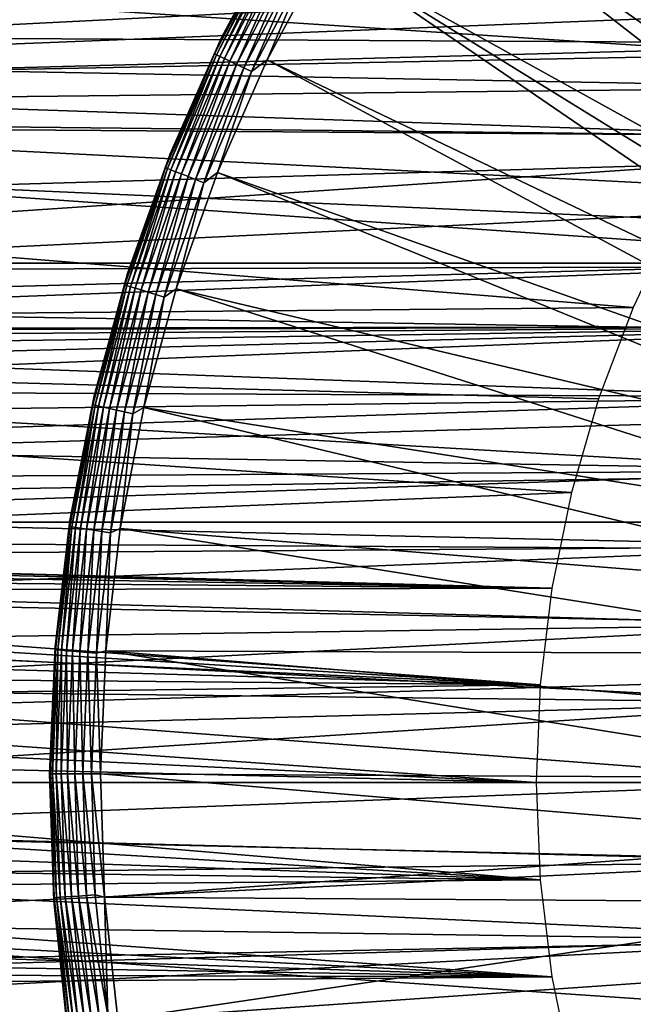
# Model space of a CAD drawing. Header units: millimetres. Extents: x -40 to 40, y -40 to 40.
# Tile 11 of 36: x -15.3 to -9.8, y -2 to 6.7. Entities that reach past the tile are written whole.
import ezdxf

# ---------------------------------------------------------------- set-up
doc = ezdxf.new("R2010")
doc.units = ezdxf.units.MM
doc.header["$LTSCALE"] = 81.481481
for name, color, linetype in [('12', 7, 'CONTINUOUS'), ('14', 7, 'CONTINUOUS'), ('18', 7, 'CONTINUOUS'), ('19', 7, 'CONTINUOUS'), ('2', 7, 'CONTINUOUS'), ('23', 7, 'CONTINUOUS'), ('25', 7, 'CONTINUOUS'), ('9', 7, 'CONTINUOUS')]:
    doc.layers.add(name, color=color, linetype=linetype)

msp = doc.modelspace()

# ---------------------------------------------------------------- linework, layer by layer
at = {"layer": '12', "color": 7, "linetype": 'Continuous'}
for points in [[(-9.842, 10.7159, -14.795), (-5.3661, 5.2397, -15.5), (-10.6153, 9.9504, -14.795), (-9.842, 10.7159, -14.795)], [(-10.6153, 9.9504, -14.795), (-5.8113, 4.7412, -15.5), (-11.3292, 9.1293, -14.795), (-10.6153, 9.9504, -14.795)], [(-5.5943, 4.9954, -15.5), (-5.8113, 4.7412, -15.5), (-10.6153, 9.9504, -14.795), (-5.5943, 4.9954, -15.5)], [(-5.3661, 5.2397, -15.5), (-5.5943, 4.9954, -15.5), (-10.6153, 9.9504, -14.795), (-5.3661, 5.2397, -15.5)], [(-11.3292, 9.1293, -14.795), (-6.0168, 4.4775, -15.5), (-11.9798, 8.2571, -14.795), (-11.3292, 9.1293, -14.795)], [(-5.8113, 4.7412, -15.5), (-6.0168, 4.4775, -15.5), (-11.3292, 9.1293, -14.795), (-5.8113, 4.7412, -15.5)], [(-11.9798, 8.2571, -14.795), (-6.3916, 3.924, -15.5), (-12.5633, 7.3388, -14.795), (-11.9798, 8.2571, -14.795)], [(-6.2104, 4.2049, -15.5), (-6.3916, 3.924, -15.5), (-11.9798, 8.2571, -14.795), (-6.2104, 4.2049, -15.5)], [(-6.0168, 4.4775, -15.5), (-6.2104, 4.2049, -15.5), (-11.9798, 8.2571, -14.795), (-6.0168, 4.4775, -15.5)], [(-12.5633, 7.3388, -14.795), (-6.7156, 3.3393, -15.5), (-13.0766, 6.3794, -14.795), (-12.5633, 7.3388, -14.795)], [(-6.5601, 3.6353, -15.5), (-6.7156, 3.3393, -15.5), (-12.5633, 7.3388, -14.795), (-6.5601, 3.6353, -15.5)], [(-6.3916, 3.924, -15.5), (-6.5601, 3.6353, -15.5), (-12.5633, 7.3388, -14.795), (-6.3916, 3.924, -15.5)], [(-13.0766, 6.3794, -14.795), (-6.8577, 3.0367, -15.5), (-13.5168, 5.3844, -14.795), (-13.0766, 6.3794, -14.795)], [(-6.7156, 3.3393, -15.5), (-6.8577, 3.0367, -15.5), (-13.0766, 6.3794, -14.795), (-6.7156, 3.3393, -15.5)], [(-13.5168, 5.3844, -14.795), (-6.9862, 2.7281, -15.5), (-13.8814, 4.3592, -14.795), (-13.5168, 5.3844, -14.795)], [(-6.8577, 3.0367, -15.5), (-6.9862, 2.7281, -15.5), (-13.5168, 5.3844, -14.795), (-6.8577, 3.0367, -15.5)], [(-13.8814, 4.3592, -14.795), (-7.1675, 2.2083, -15.5), (-14.1683, 3.3096, -14.795), (-13.8814, 4.3592, -14.795)], [(-6.9862, 2.7281, -15.5), (-7.1675, 2.2083, -15.5), (-13.8814, 4.3592, -14.795), (-6.9862, 2.7281, -15.5)], [(-14.1683, 3.3096, -14.795), (-7.3102, 1.6764, -15.5), (-14.376, 2.2416, -14.795), (-14.1683, 3.3096, -14.795)], [(-7.1675, 2.2083, -15.5), (-7.3102, 1.6764, -15.5), (-14.1683, 3.3096, -14.795), (-7.1675, 2.2083, -15.5)], [(-14.376, 2.2416, -14.795), (-7.4136, 1.1355, -15.5), (-14.5034, 1.161, -14.795), (-14.376, 2.2416, -14.795)], [(-7.3102, 1.6764, -15.5), (-7.4136, 1.1355, -15.5), (-14.376, 2.2416, -14.795), (-7.3102, 1.6764, -15.5)], [(-7.4999, 0.0381, -15.5), (-14.5496, 0.0739, -14.795), (-14.5034, 1.161, -14.795), (-7.4999, 0.0381, -15.5)], [(-7.4136, 1.1355, -15.5), (-7.4769, 0.5884, -15.5), (-14.5034, 1.161, -14.795), (-7.4136, 1.1355, -15.5)], [(-7.4769, 0.5884, -15.5), (-7.4999, 0.0381, -15.5), (-14.5034, 1.161, -14.795), (-7.4769, 0.5884, -15.5)]]:
    msp.add_3dface(points, dxfattribs=at)
at = {"layer": '14', "color": 7, "linetype": 'Continuous'}
for points in [[(-14.5496, 0.0739, -14.795), (-7.4825, -0.5124, -15.5), (-14.5144, -1.0136, -14.795), (-14.5496, 0.0739, -14.795)], [(-14.5496, 0.0739, -14.795), (-7.4999, 0.0381, -15.5), (-7.4825, -0.5124, -15.5), (-14.5496, 0.0739, -14.795)], [(-7.4825, -0.5124, -15.5), (-7.4247, -1.0601, -15.5), (-14.5144, -1.0136, -14.795), (-7.4825, -0.5124, -15.5)], [(-14.5144, -1.0136, -14.795), (-7.4247, -1.0601, -15.5), (-14.3981, -2.0954, -14.795), (-14.5144, -1.0136, -14.795)], [(-7.4247, -1.0601, -15.5), (-7.3269, -1.602, -15.5), (-14.3981, -2.0954, -14.795), (-7.4247, -1.0601, -15.5)], [(-14.3981, -2.0954, -14.795), (-7.3269, -1.602, -15.5), (-14.2012, -3.1655, -14.795), (-14.3981, -2.0954, -14.795)], [(-7.3269, -1.602, -15.5), (-7.1896, -2.1354, -15.5), (-14.2012, -3.1655, -14.795), (-7.3269, -1.602, -15.5)]]:
    msp.add_3dface(points, dxfattribs=at)
at = {"layer": '18', "color": 7, "linetype": 'Continuous'}
for points in [[(-12.9521, 7.5659, -14.2975), (-13.0376, 7.4044, -14.3783), (-13.4813, 6.5768, -14.2975), (-12.9521, 7.5659, -14.2975)], [(-13.0376, 7.4044, -14.3783), (-13.5433, 6.4329, -14.3783), (-13.4813, 6.5768, -14.2975), (-13.0376, 7.4044, -14.3783)], [(-13.0376, 7.4044, -14.3783), (-13.5254, 6.4245, -14.4576), (-13.5433, 6.4329, -14.3783), (-13.0376, 7.4044, -14.3783)], [(-13.0204, 7.3946, -14.4576), (-13.5254, 6.4245, -14.4576), (-13.0376, 7.4044, -14.3783), (-13.0204, 7.3946, -14.4576)], [(-13.0204, 7.3946, -14.4576), (-13.4962, 6.4106, -14.5326), (-13.5254, 6.4245, -14.4576), (-13.0204, 7.3946, -14.4576)], [(-12.9922, 7.3786, -14.5326), (-13.4962, 6.4106, -14.5326), (-13.0204, 7.3946, -14.4576), (-12.9922, 7.3786, -14.5326)], [(-12.9922, 7.3786, -14.5326), (-13.4562, 6.3916, -14.6014), (-13.4962, 6.4106, -14.5326), (-12.9922, 7.3786, -14.5326)], [(-12.9538, 7.3568, -14.6014), (-13.4562, 6.3916, -14.6014), (-12.9922, 7.3786, -14.5326), (-12.9538, 7.3568, -14.6014)], [(-12.9538, 7.3568, -14.6014), (-13.4067, 6.3681, -14.662), (-13.4562, 6.3916, -14.6014), (-12.9538, 7.3568, -14.6014)], [(-12.9061, 7.3297, -14.662), (-13.4067, 6.3681, -14.662), (-12.9538, 7.3568, -14.6014), (-12.9061, 7.3297, -14.662)], [(-12.9061, 7.3297, -14.662), (-13.349, 6.3407, -14.7129), (-13.4067, 6.3681, -14.662), (-12.9061, 7.3297, -14.662)], [(-12.8505, 7.2982, -14.7129), (-13.349, 6.3407, -14.7129), (-12.9061, 7.3297, -14.662), (-12.8505, 7.2982, -14.7129)], [(-12.5633, 7.3388, -14.795), (-13.0766, 6.3794, -14.795), (-12.7216, 7.2249, -14.7803), (-12.5633, 7.3388, -14.795)], [(-12.8505, 7.2982, -14.7129), (-13.2845, 6.31, -14.7527), (-13.349, 6.3407, -14.7129), (-12.8505, 7.2982, -14.7129)], [(-12.7885, 7.2629, -14.7527), (-13.2845, 6.31, -14.7527), (-12.8505, 7.2982, -14.7129), (-12.7885, 7.2629, -14.7527)], [(-12.7885, 7.2629, -14.7527), (-13.215, 6.277, -14.7803), (-13.2845, 6.31, -14.7527), (-12.7885, 7.2629, -14.7527)], [(-12.7216, 7.2249, -14.7803), (-13.215, 6.277, -14.7803), (-12.7885, 7.2629, -14.7527), (-12.7216, 7.2249, -14.7803)], [(-12.7216, 7.2249, -14.7803), (-13.0766, 6.3794, -14.795), (-13.215, 6.277, -14.7803), (-12.7216, 7.2249, -14.7803)], [(-13.4813, 6.5768, -14.2975), (-13.5433, 6.4329, -14.3783), (-13.9351, 5.551, -14.2975), (-13.4813, 6.5768, -14.2975)], [(-13.5433, 6.4329, -14.3783), (-13.9767, 5.4272, -14.3783), (-13.9351, 5.551, -14.2975), (-13.5433, 6.4329, -14.3783)], [(-13.5433, 6.4329, -14.3783), (-13.9583, 5.42, -14.4576), (-13.9767, 5.4272, -14.3783), (-13.5433, 6.4329, -14.3783)], [(-13.5254, 6.4245, -14.4576), (-13.9583, 5.42, -14.4576), (-13.5433, 6.4329, -14.3783), (-13.5254, 6.4245, -14.4576)], [(-13.5254, 6.4245, -14.4576), (-13.9281, 5.4083, -14.5326), (-13.9583, 5.42, -14.4576), (-13.5254, 6.4245, -14.4576)], [(-13.4962, 6.4106, -14.5326), (-13.9281, 5.4083, -14.5326), (-13.5254, 6.4245, -14.4576), (-13.4962, 6.4106, -14.5326)], [(-13.4962, 6.4106, -14.5326), (-13.8869, 5.3923, -14.6014), (-13.9281, 5.4083, -14.5326), (-13.4962, 6.4106, -14.5326)], [(-13.4562, 6.3916, -14.6014), (-13.8869, 5.3923, -14.6014), (-13.4962, 6.4106, -14.5326), (-13.4562, 6.3916, -14.6014)], [(-13.4562, 6.3916, -14.6014), (-13.8358, 5.3725, -14.662), (-13.8869, 5.3923, -14.6014), (-13.4562, 6.3916, -14.6014)], [(-13.4067, 6.3681, -14.662), (-13.8358, 5.3725, -14.662), (-13.4562, 6.3916, -14.6014), (-13.4067, 6.3681, -14.662)], [(-13.4067, 6.3681, -14.662), (-13.7762, 5.3493, -14.7129), (-13.8358, 5.3725, -14.662), (-13.4067, 6.3681, -14.662)], [(-13.349, 6.3407, -14.7129), (-13.7762, 5.3493, -14.7129), (-13.4067, 6.3681, -14.662), (-13.349, 6.3407, -14.7129)], [(-13.0766, 6.3794, -14.795), (-13.5168, 5.3844, -14.795), (-13.215, 6.277, -14.7803), (-13.0766, 6.3794, -14.795)], [(-13.349, 6.3407, -14.7129), (-13.7097, 5.3235, -14.7527), (-13.7762, 5.3493, -14.7129), (-13.349, 6.3407, -14.7129)], [(-13.2845, 6.31, -14.7527), (-13.7097, 5.3235, -14.7527), (-13.349, 6.3407, -14.7129), (-13.2845, 6.31, -14.7527)], [(-13.2845, 6.31, -14.7527), (-13.638, 5.2957, -14.7803), (-13.7097, 5.3235, -14.7527), (-13.2845, 6.31, -14.7527)], [(-13.215, 6.277, -14.7803), (-13.638, 5.2957, -14.7803), (-13.2845, 6.31, -14.7527), (-13.215, 6.277, -14.7803)], [(-13.215, 6.277, -14.7803), (-13.5168, 5.3844, -14.795), (-13.638, 5.2957, -14.7803), (-13.215, 6.277, -14.7803)], [(-13.9351, 5.551, -14.2975), (-13.9767, 5.4272, -14.3783), (-14.3109, 4.4941, -14.2975), (-13.9351, 5.551, -14.2975)], [(-13.9767, 5.4272, -14.3783), (-14.3356, 4.3925, -14.3783), (-14.3109, 4.4941, -14.2975), (-13.9767, 5.4272, -14.3783)], [(-13.9767, 5.4272, -14.3783), (-14.3167, 4.3867, -14.4576), (-14.3356, 4.3925, -14.3783), (-13.9767, 5.4272, -14.3783)], [(-13.9583, 5.42, -14.4576), (-14.3167, 4.3867, -14.4576), (-13.9767, 5.4272, -14.3783), (-13.9583, 5.42, -14.4576)], [(-13.9583, 5.42, -14.4576), (-14.2857, 4.3772, -14.5326), (-14.3167, 4.3867, -14.4576), (-13.9583, 5.42, -14.4576)], [(-13.9281, 5.4083, -14.5326), (-14.2857, 4.3772, -14.5326), (-13.9583, 5.42, -14.4576), (-13.9281, 5.4083, -14.5326)], [(-13.9281, 5.4083, -14.5326), (-14.2435, 4.3643, -14.6014), (-14.2857, 4.3772, -14.5326), (-13.9281, 5.4083, -14.5326)], [(-13.8869, 5.3923, -14.6014), (-14.2435, 4.3643, -14.6014), (-13.9281, 5.4083, -14.5326), (-13.8869, 5.3923, -14.6014)], [(-13.8869, 5.3923, -14.6014), (-14.1911, 4.3482, -14.662), (-14.2435, 4.3643, -14.6014), (-13.8869, 5.3923, -14.6014)], [(-13.8358, 5.3725, -14.662), (-14.1911, 4.3482, -14.662), (-13.8869, 5.3923, -14.6014), (-13.8358, 5.3725, -14.662)], [(-13.8358, 5.3725, -14.662), (-14.1299, 4.3295, -14.7129), (-14.1911, 4.3482, -14.662), (-13.8358, 5.3725, -14.662)], [(-13.7762, 5.3493, -14.7129), (-14.1299, 4.3295, -14.7129), (-13.8358, 5.3725, -14.662), (-13.7762, 5.3493, -14.7129)], [(-13.7762, 5.3493, -14.7129), (-14.0617, 4.3086, -14.7527), (-14.1299, 4.3295, -14.7129), (-13.7762, 5.3493, -14.7129)], [(-13.7097, 5.3235, -14.7527), (-14.0617, 4.3086, -14.7527), (-13.7762, 5.3493, -14.7129), (-13.7097, 5.3235, -14.7527)], [(-13.7097, 5.3235, -14.7527), (-13.9882, 4.286, -14.7803), (-14.0617, 4.3086, -14.7527), (-13.7097, 5.3235, -14.7527)], [(-13.638, 5.2957, -14.7803), (-13.9882, 4.286, -14.7803), (-13.7097, 5.3235, -14.7527), (-13.638, 5.2957, -14.7803)], [(-13.5168, 5.3844, -14.795), (-13.8814, 4.3592, -14.795), (-13.638, 5.2957, -14.7803), (-13.5168, 5.3844, -14.795)], [(-13.638, 5.2957, -14.7803), (-13.8814, 4.3592, -14.795), (-13.9882, 4.286, -14.7803), (-13.638, 5.2957, -14.7803)], [(-14.3109, 4.4941, -14.2975), (-14.3356, 4.3925, -14.3783), (-14.6068, 3.4121, -14.2975), (-14.3109, 4.4941, -14.2975)], [(-14.3356, 4.3925, -14.3783), (-14.618, 3.3343, -14.3783), (-14.6068, 3.4121, -14.2975), (-14.3356, 4.3925, -14.3783)], [(-14.3356, 4.3925, -14.3783), (-14.5987, 3.3299, -14.4576), (-14.618, 3.3343, -14.3783), (-14.3356, 4.3925, -14.3783)], [(-14.3167, 4.3867, -14.4576), (-14.5987, 3.3299, -14.4576), (-14.3356, 4.3925, -14.3783), (-14.3167, 4.3867, -14.4576)], [(-14.3167, 4.3867, -14.4576), (-14.5671, 3.3227, -14.5326), (-14.5987, 3.3299, -14.4576), (-14.3167, 4.3867, -14.4576)], [(-14.2857, 4.3772, -14.5326), (-14.5671, 3.3227, -14.5326), (-14.3167, 4.3867, -14.4576), (-14.2857, 4.3772, -14.5326)], [(-14.2857, 4.3772, -14.5326), (-14.524, 3.3129, -14.6014), (-14.5671, 3.3227, -14.5326), (-14.2857, 4.3772, -14.5326)], [(-14.2435, 4.3643, -14.6014), (-14.524, 3.3129, -14.6014), (-14.2857, 4.3772, -14.5326), (-14.2435, 4.3643, -14.6014)], [(-14.2435, 4.3643, -14.6014), (-14.4706, 3.3007, -14.662), (-14.524, 3.3129, -14.6014), (-14.2435, 4.3643, -14.6014)], [(-14.1911, 4.3482, -14.662), (-14.4706, 3.3007, -14.662), (-14.2435, 4.3643, -14.6014), (-14.1911, 4.3482, -14.662)], [(-14.1911, 4.3482, -14.662), (-14.4083, 3.2865, -14.7129), (-14.4706, 3.3007, -14.662), (-14.1911, 4.3482, -14.662)], [(-14.1299, 4.3295, -14.7129), (-14.4083, 3.2865, -14.7129), (-14.1911, 4.3482, -14.662), (-14.1299, 4.3295, -14.7129)], [(-13.8814, 4.3592, -14.795), (-14.1683, 3.3096, -14.795), (-13.9882, 4.286, -14.7803), (-13.8814, 4.3592, -14.795)], [(-14.1299, 4.3295, -14.7129), (-14.3387, 3.2706, -14.7527), (-14.4083, 3.2865, -14.7129), (-14.1299, 4.3295, -14.7129)], [(-14.0617, 4.3086, -14.7527), (-14.3387, 3.2706, -14.7527), (-14.1299, 4.3295, -14.7129), (-14.0617, 4.3086, -14.7527)], [(-14.0617, 4.3086, -14.7527), (-14.2637, 3.2535, -14.7803), (-14.3387, 3.2706, -14.7527), (-14.0617, 4.3086, -14.7527)], [(-13.9882, 4.286, -14.7803), (-14.2637, 3.2535, -14.7803), (-14.0617, 4.3086, -14.7527), (-13.9882, 4.286, -14.7803)], [(-13.9882, 4.286, -14.7803), (-14.1683, 3.3096, -14.795), (-14.2637, 3.2535, -14.7803), (-13.9882, 4.286, -14.7803)], [(-14.6068, 3.4121, -14.2975), (-14.618, 3.3343, -14.3783), (-14.8209, 2.311, -14.2975), (-14.6068, 3.4121, -14.2975)], [(-14.618, 3.3343, -14.3783), (-14.8224, 2.2584, -14.3783), (-14.8209, 2.311, -14.2975), (-14.618, 3.3343, -14.3783)], [(-14.618, 3.3343, -14.3783), (-14.8028, 2.2554, -14.4576), (-14.8224, 2.2584, -14.3783), (-14.618, 3.3343, -14.3783)], [(-14.5987, 3.3299, -14.4576), (-14.8028, 2.2554, -14.4576), (-14.618, 3.3343, -14.3783), (-14.5987, 3.3299, -14.4576)], [(-14.5987, 3.3299, -14.4576), (-14.7708, 2.2505, -14.5326), (-14.8028, 2.2554, -14.4576), (-14.5987, 3.3299, -14.4576)], [(-14.5671, 3.3227, -14.5326), (-14.7708, 2.2505, -14.5326), (-14.5987, 3.3299, -14.4576), (-14.5671, 3.3227, -14.5326)], [(-14.5671, 3.3227, -14.5326), (-14.7271, 2.2439, -14.6014), (-14.7708, 2.2505, -14.5326), (-14.5671, 3.3227, -14.5326)], [(-14.524, 3.3129, -14.6014), (-14.7271, 2.2439, -14.6014), (-14.5671, 3.3227, -14.5326), (-14.524, 3.3129, -14.6014)], [(-14.524, 3.3129, -14.6014), (-14.6729, 2.2356, -14.662), (-14.7271, 2.2439, -14.6014), (-14.524, 3.3129, -14.6014)], [(-14.4706, 3.3007, -14.662), (-14.6729, 2.2356, -14.662), (-14.524, 3.3129, -14.6014), (-14.4706, 3.3007, -14.662)], [(-14.1683, 3.3096, -14.795), (-14.376, 2.2416, -14.795), (-14.2637, 3.2535, -14.7803), (-14.1683, 3.3096, -14.795)], [(-14.4706, 3.3007, -14.662), (-14.6097, 2.226, -14.7129), (-14.6729, 2.2356, -14.662), (-14.4706, 3.3007, -14.662)], [(-14.4083, 3.2865, -14.7129), (-14.6097, 2.226, -14.7129), (-14.4706, 3.3007, -14.662), (-14.4083, 3.2865, -14.7129)], [(-14.4083, 3.2865, -14.7129), (-14.5392, 2.2152, -14.7527), (-14.6097, 2.226, -14.7129), (-14.4083, 3.2865, -14.7129)], [(-14.3387, 3.2706, -14.7527), (-14.5392, 2.2152, -14.7527), (-14.4083, 3.2865, -14.7129), (-14.3387, 3.2706, -14.7527)], [(-14.3387, 3.2706, -14.7527), (-14.4631, 2.2037, -14.7803), (-14.5392, 2.2152, -14.7527), (-14.3387, 3.2706, -14.7527)], [(-14.2637, 3.2535, -14.7803), (-14.4631, 2.2037, -14.7803), (-14.3387, 3.2706, -14.7527), (-14.2637, 3.2535, -14.7803)], [(-14.2637, 3.2535, -14.7803), (-14.376, 2.2416, -14.795), (-14.4631, 2.2037, -14.7803), (-14.2637, 3.2535, -14.7803)], [(-14.8209, 2.311, -14.2975), (-14.8224, 2.2584, -14.3783), (-14.9522, 1.1969, -14.2975), (-14.8209, 2.311, -14.2975)], [(-14.8224, 2.2584, -14.3783), (-14.9477, 1.1704, -14.3783), (-14.9522, 1.1969, -14.2975), (-14.8224, 2.2584, -14.3783)], [(-14.8224, 2.2584, -14.3783), (-14.928, 1.1689, -14.4576), (-14.9477, 1.1704, -14.3783), (-14.8224, 2.2584, -14.3783)], [(-14.8028, 2.2554, -14.4576), (-14.928, 1.1689, -14.4576), (-14.8224, 2.2584, -14.3783), (-14.8028, 2.2554, -14.4576)], [(-14.8028, 2.2554, -14.4576), (-14.8957, 1.1663, -14.5326), (-14.928, 1.1689, -14.4576), (-14.8028, 2.2554, -14.4576)], [(-14.7708, 2.2505, -14.5326), (-14.8957, 1.1663, -14.5326), (-14.8028, 2.2554, -14.4576), (-14.7708, 2.2505, -14.5326)], [(-14.7708, 2.2505, -14.5326), (-14.8516, 1.1629, -14.6014), (-14.8957, 1.1663, -14.5326), (-14.7708, 2.2505, -14.5326)], [(-14.7271, 2.2439, -14.6014), (-14.8516, 1.1629, -14.6014), (-14.7708, 2.2505, -14.5326), (-14.7271, 2.2439, -14.6014)], [(-14.7271, 2.2439, -14.6014), (-14.797, 1.1586, -14.662), (-14.8516, 1.1629, -14.6014), (-14.7271, 2.2439, -14.6014)], [(-14.6729, 2.2356, -14.662), (-14.797, 1.1586, -14.662), (-14.7271, 2.2439, -14.6014), (-14.6729, 2.2356, -14.662)], [(-14.6729, 2.2356, -14.662), (-14.7332, 1.1536, -14.7129), (-14.797, 1.1586, -14.662), (-14.6729, 2.2356, -14.662)], [(-14.6097, 2.226, -14.7129), (-14.7332, 1.1536, -14.7129), (-14.6729, 2.2356, -14.662), (-14.6097, 2.226, -14.7129)], [(-14.6097, 2.226, -14.7129), (-14.6621, 1.148, -14.7527), (-14.7332, 1.1536, -14.7129), (-14.6097, 2.226, -14.7129)], [(-14.5392, 2.2152, -14.7527), (-14.6621, 1.148, -14.7527), (-14.6097, 2.226, -14.7129), (-14.5392, 2.2152, -14.7527)], [(-14.5392, 2.2152, -14.7527), (-14.5854, 1.142, -14.7803), (-14.6621, 1.148, -14.7527), (-14.5392, 2.2152, -14.7527)], [(-14.4631, 2.2037, -14.7803), (-14.5854, 1.142, -14.7803), (-14.5392, 2.2152, -14.7527), (-14.4631, 2.2037, -14.7803)], [(-14.4631, 2.2037, -14.7803), (-14.5034, 1.161, -14.795), (-14.5854, 1.142, -14.7803), (-14.4631, 2.2037, -14.7803)], [(-14.376, 2.2416, -14.795), (-14.5034, 1.161, -14.795), (-14.4631, 2.2037, -14.7803), (-14.376, 2.2416, -14.795)], [(-14.9522, 1.1969, -14.2975), (-14.9932, 0.0762, -14.3783), (-14.9998, 0.0762, -14.2975), (-14.9522, 1.1969, -14.2975)], [(-14.9477, 1.1704, -14.3783), (-14.9932, 0.0762, -14.3783), (-14.9522, 1.1969, -14.2975), (-14.9477, 1.1704, -14.3783)], [(-14.9477, 1.1704, -14.3783), (-14.9735, 0.0761, -14.4576), (-14.9932, 0.0762, -14.3783), (-14.9477, 1.1704, -14.3783)], [(-14.928, 1.1689, -14.4576), (-14.9735, 0.0761, -14.4576), (-14.9477, 1.1704, -14.3783), (-14.928, 1.1689, -14.4576)], [(-14.928, 1.1689, -14.4576), (-14.9411, 0.0759, -14.5326), (-14.9735, 0.0761, -14.4576), (-14.928, 1.1689, -14.4576)], [(-14.8957, 1.1663, -14.5326), (-14.9411, 0.0759, -14.5326), (-14.928, 1.1689, -14.4576), (-14.8957, 1.1663, -14.5326)], [(-14.8957, 1.1663, -14.5326), (-14.8969, 0.0757, -14.6014), (-14.9411, 0.0759, -14.5326), (-14.8957, 1.1663, -14.5326)], [(-14.8516, 1.1629, -14.6014), (-14.8969, 0.0757, -14.6014), (-14.8957, 1.1663, -14.5326), (-14.8516, 1.1629, -14.6014)], [(-14.8516, 1.1629, -14.6014), (-14.8421, 0.0754, -14.662), (-14.8969, 0.0757, -14.6014), (-14.8516, 1.1629, -14.6014)], [(-14.797, 1.1586, -14.662), (-14.8421, 0.0754, -14.662), (-14.8516, 1.1629, -14.6014), (-14.797, 1.1586, -14.662)], [(-14.797, 1.1586, -14.662), (-14.7781, 0.0751, -14.7129), (-14.8421, 0.0754, -14.662), (-14.797, 1.1586, -14.662)], [(-14.7332, 1.1536, -14.7129), (-14.7781, 0.0751, -14.7129), (-14.797, 1.1586, -14.662), (-14.7332, 1.1536, -14.7129)], [(-14.7332, 1.1536, -14.7129), (-14.7068, 0.0747, -14.7527), (-14.7781, 0.0751, -14.7129), (-14.7332, 1.1536, -14.7129)], [(-14.6621, 1.148, -14.7527), (-14.7068, 0.0747, -14.7527), (-14.7332, 1.1536, -14.7129), (-14.6621, 1.148, -14.7527)], [(-14.6621, 1.148, -14.7527), (-14.6299, 0.0743, -14.7803), (-14.7068, 0.0747, -14.7527), (-14.6621, 1.148, -14.7527)], [(-14.5854, 1.142, -14.7803), (-14.6299, 0.0743, -14.7803), (-14.6621, 1.148, -14.7527), (-14.5854, 1.142, -14.7803)], [(-14.5854, 1.142, -14.7803), (-14.5496, 0.0739, -14.795), (-14.6299, 0.0743, -14.7803), (-14.5854, 1.142, -14.7803)], [(-14.5034, 1.161, -14.795), (-14.5496, 0.0739, -14.795), (-14.5854, 1.142, -14.7803), (-14.5034, 1.161, -14.795)]]:
    msp.add_3dface(points, dxfattribs=at)
at = {"layer": '19', "color": 7, "linetype": 'Continuous'}
for points in [[(-14.9998, 0.0762, -14.2975), (-14.9588, -1.0185, -14.3783), (-14.9636, -1.0449, -14.2975), (-14.9998, 0.0762, -14.2975)], [(-14.9998, 0.0762, -14.2975), (-14.9932, 0.0762, -14.3783), (-14.9588, -1.0185, -14.3783), (-14.9998, 0.0762, -14.2975)], [(-14.9932, 0.0762, -14.3783), (-14.9735, 0.0761, -14.4576), (-14.9391, -1.0171, -14.4576), (-14.9932, 0.0762, -14.3783)], [(-14.9932, 0.0762, -14.3783), (-14.9391, -1.0171, -14.4576), (-14.9588, -1.0185, -14.3783), (-14.9932, 0.0762, -14.3783)], [(-14.9735, 0.0761, -14.4576), (-14.9068, -1.0149, -14.5326), (-14.9391, -1.0171, -14.4576), (-14.9735, 0.0761, -14.4576)], [(-14.9735, 0.0761, -14.4576), (-14.9411, 0.0759, -14.5326), (-14.9068, -1.0149, -14.5326), (-14.9735, 0.0761, -14.4576)], [(-14.9411, 0.0759, -14.5326), (-14.8627, -1.0119, -14.6014), (-14.9068, -1.0149, -14.5326), (-14.9411, 0.0759, -14.5326)], [(-14.9411, 0.0759, -14.5326), (-14.8969, 0.0757, -14.6014), (-14.8627, -1.0119, -14.6014), (-14.9411, 0.0759, -14.5326)], [(-14.8969, 0.0757, -14.6014), (-14.8421, 0.0754, -14.662), (-14.808, -1.0082, -14.662), (-14.8969, 0.0757, -14.6014)], [(-14.8969, 0.0757, -14.6014), (-14.808, -1.0082, -14.662), (-14.8627, -1.0119, -14.6014), (-14.8969, 0.0757, -14.6014)], [(-14.8421, 0.0754, -14.662), (-14.7442, -1.0039, -14.7129), (-14.808, -1.0082, -14.662), (-14.8421, 0.0754, -14.662)], [(-14.8421, 0.0754, -14.662), (-14.7781, 0.0751, -14.7129), (-14.7442, -1.0039, -14.7129), (-14.8421, 0.0754, -14.662)], [(-14.7781, 0.0751, -14.7129), (-14.7068, 0.0747, -14.7527), (-14.673, -0.999, -14.7527), (-14.7781, 0.0751, -14.7129)], [(-14.7781, 0.0751, -14.7129), (-14.673, -0.999, -14.7527), (-14.7442, -1.0039, -14.7129), (-14.7781, 0.0751, -14.7129)], [(-14.7068, 0.0747, -14.7527), (-14.5963, -0.9938, -14.7803), (-14.673, -0.999, -14.7527), (-14.7068, 0.0747, -14.7527)], [(-14.7068, 0.0747, -14.7527), (-14.6299, 0.0743, -14.7803), (-14.5963, -0.9938, -14.7803), (-14.7068, 0.0747, -14.7527)], [(-14.6299, 0.0743, -14.7803), (-14.5144, -1.0136, -14.795), (-14.5963, -0.9938, -14.7803), (-14.6299, 0.0743, -14.7803)], [(-14.5496, 0.0739, -14.795), (-14.5144, -1.0136, -14.795), (-14.6299, 0.0743, -14.7803), (-14.5496, 0.0739, -14.795)], [(-14.9588, -1.0185, -14.3783), (-14.8445, -2.1077, -14.3783), (-14.9636, -1.0449, -14.2975), (-14.9588, -1.0185, -14.3783)], [(-14.9391, -1.0171, -14.4576), (-14.825, -2.1049, -14.4576), (-14.9588, -1.0185, -14.3783), (-14.9391, -1.0171, -14.4576)], [(-14.9588, -1.0185, -14.3783), (-14.825, -2.1049, -14.4576), (-14.8445, -2.1077, -14.3783), (-14.9588, -1.0185, -14.3783)], [(-14.9068, -1.0149, -14.5326), (-14.7929, -2.1003, -14.5326), (-14.9391, -1.0171, -14.4576), (-14.9068, -1.0149, -14.5326)], [(-14.9391, -1.0171, -14.4576), (-14.7929, -2.1003, -14.5326), (-14.825, -2.1049, -14.4576), (-14.9391, -1.0171, -14.4576)], [(-14.8627, -1.0119, -14.6014), (-14.7492, -2.0941, -14.6014), (-14.9068, -1.0149, -14.5326), (-14.8627, -1.0119, -14.6014)], [(-14.9068, -1.0149, -14.5326), (-14.7492, -2.0941, -14.6014), (-14.7929, -2.1003, -14.5326), (-14.9068, -1.0149, -14.5326)], [(-14.808, -1.0082, -14.662), (-14.6949, -2.0864, -14.662), (-14.8627, -1.0119, -14.6014), (-14.808, -1.0082, -14.662)], [(-14.8627, -1.0119, -14.6014), (-14.6949, -2.0864, -14.662), (-14.7492, -2.0941, -14.6014), (-14.8627, -1.0119, -14.6014)], [(-14.7442, -1.0039, -14.7129), (-14.6316, -2.0774, -14.7129), (-14.808, -1.0082, -14.662), (-14.7442, -1.0039, -14.7129)], [(-14.808, -1.0082, -14.662), (-14.6316, -2.0774, -14.7129), (-14.6949, -2.0864, -14.662), (-14.808, -1.0082, -14.662)], [(-14.673, -0.999, -14.7527), (-14.5609, -2.0674, -14.7527), (-14.7442, -1.0039, -14.7129), (-14.673, -0.999, -14.7527)], [(-14.7442, -1.0039, -14.7129), (-14.5609, -2.0674, -14.7527), (-14.6316, -2.0774, -14.7129), (-14.7442, -1.0039, -14.7129)], [(-14.5963, -0.9938, -14.7803), (-14.4848, -2.0566, -14.7803), (-14.673, -0.999, -14.7527), (-14.5963, -0.9938, -14.7803)], [(-14.673, -0.999, -14.7527), (-14.4848, -2.0566, -14.7803), (-14.5609, -2.0674, -14.7527), (-14.673, -0.999, -14.7527)], [(-14.5963, -0.9938, -14.7803), (-14.5144, -1.0136, -14.795), (-14.4848, -2.0566, -14.7803), (-14.5963, -0.9938, -14.7803)], [(-14.5144, -1.0136, -14.795), (-14.3981, -2.0954, -14.795), (-14.4848, -2.0566, -14.7803), (-14.5144, -1.0136, -14.795)], [(-14.9636, -1.0449, -14.2975), (-14.8445, -2.1077, -14.3783), (-14.8436, -2.1603, -14.2975), (-14.9636, -1.0449, -14.2975)]]:
    msp.add_3dface(points, dxfattribs=at)
at = {"layer": '2', "color": 239, "linetype": 'Continuous', "true_color": 0x3f2236}
for points in [[(38.8999, 6.8591), (-39.2329, 4.5857), (39.2329, 4.5857), (38.8999, 6.8591)], [(-38.8999, 6.8591), (-39.2329, 4.5857), (38.8999, 6.8591), (-38.8999, 6.8591)], [(-39.2329, 4.5857), (-39.4332, 2.2967), (39.2329, 4.5857), (-39.2329, 4.5857)], [(39.2329, 4.5857), (-39.4332, 2.2967), (39.4332, 2.2967), (39.2329, 4.5857)], [(-39.5, 0), (39.5, 0), (39.4332, 2.2967), (-39.5, 0)], [(-39.4332, 2.2967), (-39.5, 0), (39.4332, 2.2967), (-39.4332, 2.2967)], [(-39.4332, -2.2967), (39.5, 0), (-39.5, 0), (-39.4332, -2.2967)], [(39.4332, -2.2967), (39.5, 0), (-39.4332, -2.2967), (39.4332, -2.2967)]]:
    msp.add_3dface(points, dxfattribs=at)
at = {"layer": '23', "color": 7, "linetype": 'Continuous'}
for points in [[(-31.0335, 7.8053, -480), (-31.4551, 5.8799, -480), (-2.0835, 7.7757, -480), (-31.0335, 7.8053, -480)], [(-2.0835, 7.7757, -480), (-31.4551, 5.8799, -480), (-2.7533, 7.5645, -480), (-2.0835, 7.7757, -480)], [(-2.7533, 7.5645, -480), (-31.4551, 5.8799, -480), (-3.4021, 7.2958, -480), (-2.7533, 7.5645, -480)], [(-3.4021, 7.2958, -480), (-31.4551, 5.8799, -480), (-4.025, 6.9715, -480), (-3.4021, 7.2958, -480)], [(-4.025, 6.9715, -480), (-31.4551, 5.8799, -480), (-4.6173, 6.5942, -480), (-4.025, 6.9715, -480)], [(-4.6173, 6.5942, -480), (-31.4551, 5.8799, -480), (-5.1744, 6.1667, -480), (-4.6173, 6.5942, -480)], [(-5.1744, 6.1667, -480), (-31.4551, 5.8799, -480), (-5.6922, 5.6922, -480), (-5.1744, 6.1667, -480)], [(-31.4551, 5.8799, -480), (-31.7574, 3.9325, -480), (-5.6922, 5.6922, -480), (-31.4551, 5.8799, -480)], [(-5.6922, 5.6922, -480), (-31.7574, 3.9325, -480), (-6.1667, 5.1744, -480), (-5.6922, 5.6922, -480)], [(-6.1667, 5.1744, -480), (-31.7574, 3.9325, -480), (-6.5942, 4.6173, -480), (-6.1667, 5.1744, -480)], [(-31.7574, 3.9325, -480), (-23, 4, -480), (-6.5942, 4.6173, -480), (-31.7574, 3.9325, -480)], [(-6.5942, 4.6173, -480), (-23, 4, -480), (-6.9715, 4.025, -480), (-6.5942, 4.6173, -480)], [(-23, 4, -480), (-22.5819, 3.9781, -480), (-6.9715, 4.025, -480), (-23, 4, -480)], [(-22.5819, 3.9781, -480), (-22.1683, 3.9126, -480), (-6.9715, 4.025, -480), (-22.5819, 3.9781, -480)], [(-22.1683, 3.9126, -480), (-21.764, 3.8042, -480), (-6.9715, 4.025, -480), (-22.1683, 3.9126, -480)], [(-21.764, 3.8042, -480), (-21.373, 3.6542, -480), (-6.9715, 4.025, -480), (-21.764, 3.8042, -480)], [(-21.373, 3.6542, -480), (-21, 3.4641, -480), (-6.9715, 4.025, -480), (-21.373, 3.6542, -480)], [(-6.9715, 4.025, -480), (-21, 3.4641, -480), (-7.2958, 3.4021, -480), (-6.9715, 4.025, -480)], [(-21, 3.4641, -480), (-20.6489, 3.2361, -480), (-7.2958, 3.4021, -480), (-21, 3.4641, -480)], [(-20.6489, 3.2361, -480), (-20.3235, 2.9726, -480), (-7.2958, 3.4021, -480), (-20.6489, 3.2361, -480)], [(-7.2958, 3.4021, -480), (-20.3235, 2.9726, -480), (-7.5645, 2.7533, -480), (-7.2958, 3.4021, -480)], [(-20.3235, 2.9726, -480), (-20.0274, 2.6765, -480), (-7.5645, 2.7533, -480), (-20.3235, 2.9726, -480)], [(-20.0274, 2.6765, -480), (-19.7639, 2.3511, -480), (-7.5645, 2.7533, -480), (-20.0274, 2.6765, -480)], [(-7.5645, 2.7533, -480), (-19.7639, 2.3511, -480), (-7.7757, 2.0835, -480), (-7.5645, 2.7533, -480)], [(-19.7639, 2.3511, -480), (-19.5359, 2, -480), (-7.7757, 2.0835, -480), (-19.7639, 2.3511, -480)], [(-19.5359, 2, -480), (-19.3458, 1.627, -480), (-7.7757, 2.0835, -480), (-19.5359, 2, -480)], [(-7.7757, 2.0835, -480), (-19.3458, 1.627, -480), (-7.9277, 1.3979, -480), (-7.7757, 2.0835, -480)], [(-19.3458, 1.627, -480), (-19.1958, 1.236, -480), (-7.9277, 1.3979, -480), (-19.3458, 1.627, -480)], [(-19.1958, 1.236, -480), (-19.0874, 0.8317, -480), (-7.9277, 1.3979, -480), (-19.1958, 1.236, -480)], [(-7.9277, 1.3979, -480), (-19.0874, 0.8317, -480), (-8.0194, 0.7016, -480), (-7.9277, 1.3979, -480)], [(-19.0874, 0.8317, -480), (-19.0219, 0.4181, -480), (-8.0194, 0.7016, -480), (-19.0874, 0.8317, -480)], [(-19.0219, 0.4181, -480), (-19, 0, -480), (-8.0194, 0.7016, -480), (-19.0219, 0.4181, -480)], [(-19, 0, -480), (-8.05, 0, -480), (-8.0194, 0.7016, -480), (-19, 0, -480)], [(-8.05, 0, -480), (-19.0219, -0.4181, -480), (-8.0194, -0.7016, -480), (-8.05, 0, -480)], [(-19, 0, -480), (-19.0219, -0.4181, -480), (-8.05, 0, -480), (-19, 0, -480)], [(-19.0219, -0.4181, -480), (-19.0874, -0.8317, -480), (-8.0194, -0.7016, -480), (-19.0219, -0.4181, -480)], [(-8.0194, -0.7016, -480), (-19.1958, -1.236, -480), (-7.9277, -1.3979, -480), (-8.0194, -0.7016, -480)], [(-19.0874, -0.8317, -480), (-19.1958, -1.236, -480), (-8.0194, -0.7016, -480), (-19.0874, -0.8317, -480)], [(-19.1958, -1.236, -480), (-19.3458, -1.627, -480), (-7.9277, -1.3979, -480), (-19.1958, -1.236, -480)], [(-7.9277, -1.3979, -480), (-19.5359, -2, -480), (-7.7757, -2.0835, -480), (-7.9277, -1.3979, -480)], [(-19.3458, -1.627, -480), (-19.5359, -2, -480), (-7.9277, -1.3979, -480), (-19.3458, -1.627, -480)]]:
    msp.add_3dface(points, dxfattribs=at)
at = {"layer": '25', "color": 7, "linetype": 'Continuous'}
for points in [[(-31.9466, 5.9719, -483), (-31.5184, 7.9272, -483), (-8.5542, 6.4277, -483), (-31.9466, 5.9719, -483)], [(-8.5542, 6.4277, -483), (-31.5184, 7.9272, -483), (-8.0092, 7.0952, -483), (-8.5542, 6.4277, -483)], [(-9.0437, 5.7186, -483), (-31.9466, 5.9719, -483), (-8.5542, 6.4277, -483), (-9.0437, 5.7186, -483)], [(-32.2537, 3.9939, -483), (-31.9466, 5.9719, -483), (-9.8439, 4.1938, -483), (-32.2537, 3.9939, -483)], [(-9.8439, 4.1938, -483), (-31.9466, 5.9719, -483), (-9.4745, 4.9723, -483), (-9.8439, 4.1938, -483)], [(-9.4745, 4.9723, -483), (-31.9466, 5.9719, -483), (-9.0437, 5.7186, -483), (-9.4745, 4.9723, -483)], [(-10.1494, 3.388, -483), (-32.2537, 3.9939, -483), (-9.8439, 4.1938, -483), (-10.1494, 3.388, -483)], [(-23, 2.05, -483), (-32.2537, 3.9939, -483), (-10.3892, 2.5603, -483), (-23, 2.05, -483)], [(-10.3892, 2.5603, -483), (-32.2537, 3.9939, -483), (-10.1494, 3.388, -483), (-10.3892, 2.5603, -483)], [(-10.5615, 1.7161, -483), (-23, 2.05, -483), (-10.3892, 2.5603, -483), (-10.5615, 1.7161, -483)], [(-22.7529, 2.0351, -483), (-23, 2.05, -483), (-10.5615, 1.7161, -483), (-22.7529, 2.0351, -483)], [(-22.5094, 1.9904, -483), (-22.7529, 2.0351, -483), (-10.5615, 1.7161, -483), (-22.5094, 1.9904, -483)], [(-22.2731, 1.9168, -483), (-22.5094, 1.9904, -483), (-10.5615, 1.7161, -483), (-22.2731, 1.9168, -483)], [(-22.0473, 1.8152, -483), (-22.2731, 1.9168, -483), (-10.5615, 1.7161, -483), (-22.0473, 1.8152, -483)], [(-21.8355, 1.6871, -483), (-22.0473, 1.8152, -483), (-10.5615, 1.7161, -483), (-21.8355, 1.6871, -483)], [(-10.6653, 0.8606, -483), (-21.8355, 1.6871, -483), (-10.5615, 1.7161, -483), (-10.6653, 0.8606, -483)], [(-21.6406, 1.5345, -483), (-21.8355, 1.6871, -483), (-10.6653, 0.8606, -483), (-21.6406, 1.5345, -483)], [(-21.4655, 1.3594, -483), (-21.6406, 1.5345, -483), (-10.6653, 0.8606, -483), (-21.4655, 1.3594, -483)], [(-21.3129, 1.1645, -483), (-21.4655, 1.3594, -483), (-10.6653, 0.8606, -483), (-21.3129, 1.1645, -483)], [(-21.1848, 0.9527, -483), (-21.3129, 1.1645, -483), (-10.6653, 0.8606, -483), (-21.1848, 0.9527, -483)], [(-21.0832, 0.7269, -483), (-21.1848, 0.9527, -483), (-10.6653, 0.8606, -483), (-21.0832, 0.7269, -483)], [(-10.7, 0, -483), (-21.0832, 0.7269, -483), (-10.6653, 0.8606, -483), (-10.7, 0, -483)], [(-21.0096, 0.4906, -483), (-21.0832, 0.7269, -483), (-10.7, 0, -483), (-21.0096, 0.4906, -483)], [(-20.9649, 0.2471, -483), (-21.0096, 0.4906, -483), (-10.7, 0, -483), (-20.9649, 0.2471, -483)], [(-20.95, 0, -483), (-20.9649, 0.2471, -483), (-10.7, 0, -483), (-20.95, 0, -483)], [(-20.9649, -0.2471, -483), (-20.95, 0, -483), (-10.6653, -0.8606, -483), (-20.9649, -0.2471, -483)], [(-20.95, 0, -483), (-10.7, 0, -483), (-10.6653, -0.8606, -483), (-20.95, 0, -483)], [(-21.0096, -0.4906, -483), (-20.9649, -0.2471, -483), (-10.6653, -0.8606, -483), (-21.0096, -0.4906, -483)], [(-21.0832, -0.7269, -483), (-21.0096, -0.4906, -483), (-10.6653, -0.8606, -483), (-21.0832, -0.7269, -483)], [(-21.1848, -0.9527, -483), (-21.0832, -0.7269, -483), (-10.6653, -0.8606, -483), (-21.1848, -0.9527, -483)], [(-10.5615, -1.7161, -483), (-21.1848, -0.9527, -483), (-10.6653, -0.8606, -483), (-10.5615, -1.7161, -483)], [(-21.3129, -1.1645, -483), (-21.1848, -0.9527, -483), (-10.5615, -1.7161, -483), (-21.3129, -1.1645, -483)], [(-21.4655, -1.3594, -483), (-21.3129, -1.1645, -483), (-10.5615, -1.7161, -483), (-21.4655, -1.3594, -483)], [(-21.6406, -1.5345, -483), (-21.4655, -1.3594, -483), (-10.5615, -1.7161, -483), (-21.6406, -1.5345, -483)], [(-21.8355, -1.6871, -483), (-21.6406, -1.5345, -483), (-10.5615, -1.7161, -483), (-21.8355, -1.6871, -483)], [(-22.0473, -1.8152, -483), (-21.8355, -1.6871, -483), (-10.5615, -1.7161, -483), (-22.0473, -1.8152, -483)], [(-10.3892, -2.5603, -483), (-22.0473, -1.8152, -483), (-10.5615, -1.7161, -483), (-10.3892, -2.5603, -483)], [(-22.2731, -1.9168, -483), (-22.0473, -1.8152, -483), (-10.3892, -2.5603, -483), (-22.2731, -1.9168, -483)], [(-22.5094, -1.9904, -483), (-22.2731, -1.9168, -483), (-10.3892, -2.5603, -483), (-22.5094, -1.9904, -483)]]:
    msp.add_3dface(points, dxfattribs=at)
at = {"layer": '9', "color": 250, "linetype": 'Continuous', "true_color": 0x1c1c1c}
for points in [[(-37.2074, 6.6865, -14), (-36.7459, 8.8791, -14), (-3.9734, 6.8818, -14), (-37.2074, 6.6865, -14)], [(-4.5581, 6.5093, -14), (-37.2074, 6.6865, -14), (-3.9734, 6.8818, -14), (-4.5581, 6.5093, -14)], [(-37.5382, 4.4707, -14), (-37.2074, 6.6865, -14), (-6.5095, 4.5578, -14), (-37.5382, 4.4707, -14)], [(-5.1081, 6.0873, -14), (-37.2074, 6.6865, -14), (-4.5581, 6.5093, -14), (-5.1081, 6.0873, -14)], [(-5.6192, 5.6189, -14), (-37.2074, 6.6865, -14), (-5.1081, 6.0873, -14), (-5.6192, 5.6189, -14)], [(-6.0875, 5.1078, -14), (-37.2074, 6.6865, -14), (-5.6192, 5.6189, -14), (-6.0875, 5.1078, -14)], [(-6.5095, 4.5578, -14), (-37.2074, 6.6865, -14), (-6.0875, 5.1078, -14), (-6.5095, 4.5578, -14)], [(-6.882, 3.9731, -14), (-37.5382, 4.4707, -14), (-6.5095, 4.5578, -14), (-6.882, 3.9731, -14)], [(-37.7371, 2.2389, -14), (-37.5382, 4.4707, -14), (-7.4674, 2.7176, -14), (-37.7371, 2.2389, -14)], [(-7.2021, 3.3581, -14), (-37.5382, 4.4707, -14), (-6.882, 3.9731, -14), (-7.2021, 3.3581, -14)], [(-7.4674, 2.7176, -14), (-37.5382, 4.4707, -14), (-7.2021, 3.3581, -14), (-7.4674, 2.7176, -14)], [(-7.6759, 2.0564, -14), (-37.7371, 2.2389, -14), (-7.4674, 2.7176, -14), (-7.6759, 2.0564, -14)], [(-37.8035, 0, -14), (-37.7371, 2.2389, -14), (-7.9465, 0, -14), (-37.8035, 0, -14)], [(-7.8259, 1.3796, -14), (-37.7371, 2.2389, -14), (-7.6759, 2.0564, -14), (-7.8259, 1.3796, -14)], [(-7.9163, 0.6922, -14), (-37.7371, 2.2389, -14), (-7.8259, 1.3796, -14), (-7.9163, 0.6922, -14)], [(-7.9465, 0, -14), (-37.7371, 2.2389, -14), (-7.9163, 0.6922, -14), (-7.9465, 0, -14)], [(-7.9163, -0.6922, -14), (-37.8035, 0, -14), (-7.9465, 0, -14), (-7.9163, -0.6922, -14)], [(-7.8259, -1.3796, -14), (-37.8035, 0, -14), (-7.9163, -0.6922, -14), (-7.8259, -1.3796, -14)], [(-7.6759, -2.0564, -14), (-37.8035, 0, -14), (-7.8259, -1.3796, -14), (-7.6759, -2.0564, -14)], [(-37.7371, -2.2389, -14), (-37.8035, 0, -14), (-7.6759, -2.0564, -14), (-37.7371, -2.2389, -14)]]:
    msp.add_3dface(points, dxfattribs=at)

doc.saveas('drawing.dxf')
